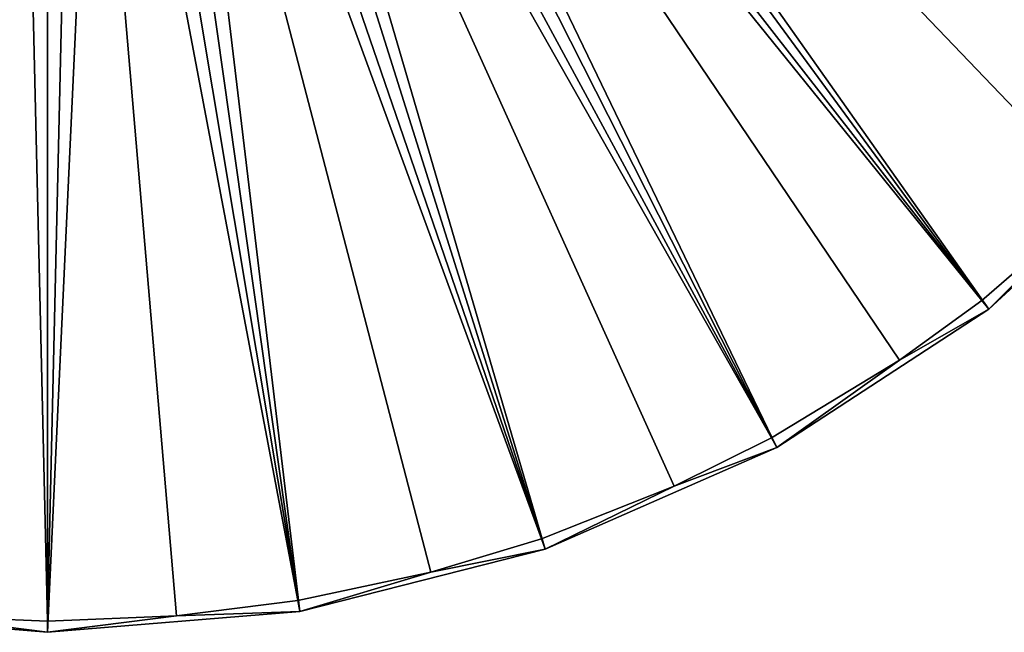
# Model space of a CAD drawing. Header units: millimetres. Extents: x 1 to 171, y -85 to 85.
# Tile 7 of 24: x 85 to 139, y -85 to -51. Entities that reach past the tile are written whole.
import ezdxf

# ---------------------------------------------------------------- set-up
doc = ezdxf.new("R2010")
doc.units = ezdxf.units.MM
doc.header["$LTSCALE"] = 25.4
doc.layers.get('0').update_dxf_attribs({"true_color": 0xff5454})

# ---------------------------------------------------------------- blocks, each defined once
blk = doc.blocks.new('CAMELEON-HERMANOS-A-8034.STL')
at = {"color": 250, "true_color": 0x262626}
mesh = blk.add_polyface(dxfattribs=at)
corners = [(148.821, -57.701, 0.519), (101.931, -10.316, 79.572), (100.018, -12.774, 79.572), (157.463, -46.597, 0.519)]
mesh.append_faces([[corners[k] for k in face] for face in [(0, 1, 2), (1, 0, 3)]], dxfattribs={"vtx0": -1, "color": 250})
mesh = blk.add_polyface(dxfattribs=at)
corners = [(148.37, -57.286, 0.005), (98.78, -13.187, 79.038), (100.826, -10.861, 79.038)]
mesh.append_faces([[corners[k] for k in face] for face in [(0, 1, 2)]], dxfattribs={"color": 250})
mesh = blk.add_polyface(dxfattribs=at)
corners = [(154.145, -50.295, 0.005), (148.37, -57.286, 0.005), (100.826, -10.861, 79.038)]
mesh.append_faces([[corners[k] for k in face] for face in [(0, 1, 2)]], dxfattribs={"color": 250})
mesh = blk.add_polyface(dxfattribs=at)
corners = [(138.469, -67.231, 0.519), (100.018, -12.774, 79.572), (97.726, -14.884, 79.572), (148.821, -57.701, 0.519)]
mesh.append_faces([[corners[k] for k in face] for face in [(0, 1, 2), (1, 0, 3)]], dxfattribs={"vtx0": -1, "color": 250})
mesh = blk.add_polyface(dxfattribs=at)
corners = [(138.093, -66.747, 0.005), (96.369, -15.133, 79.038), (98.78, -13.187, 79.038)]
mesh.append_faces([[corners[k] for k in face] for face in [(0, 1, 2)]], dxfattribs={"color": 250})
mesh = blk.add_polyface(dxfattribs=at)
corners = [(148.37, -57.286, 0.005), (144.667, -61.064, 0.005), (98.78, -13.187, 79.038)]
mesh.append_faces([[corners[k] for k in face] for face in [(0, 1, 2)]], dxfattribs={"color": 250})
mesh = blk.add_polyface(dxfattribs=at)
corners = [(144.667, -61.064, 0.005), (138.093, -66.747, 0.005), (98.78, -13.187, 79.038)]
mesh.append_faces([[corners[k] for k in face] for face in [(0, 1, 2)]], dxfattribs={"color": 250})
mesh = blk.add_polyface(dxfattribs=at)
corners = [(96.369, -15.133, 79.038), (126.398, -74.387, 0.005), (93.665, -16.644, 79.038)]
mesh.append_faces([[corners[k] for k in face] for face in [(0, 1, 2)]], dxfattribs={"color": 250})
mesh = blk.add_polyface(dxfattribs=at)
corners = [(97.726, -14.884, 79.572), (126.689, -74.926, 0.519), (138.469, -67.231, 0.519), (95.118, -16.588, 79.572)]
mesh.append_faces([[corners[k] for k in face] for face in [(0, 1, 2), (1, 0, 3)]], dxfattribs={"vtx0": -1, "color": 250})
mesh = blk.add_polyface(dxfattribs=at)
corners = [(138.093, -66.747, 0.005), (133.505, -70.077, 0.005), (96.369, -15.133, 79.038)]
mesh.append_faces([[corners[k] for k in face] for face in [(0, 1, 2)]], dxfattribs={"color": 250})
mesh = blk.add_polyface(dxfattribs=at)
corners = [(96.369, -15.133, 79.038), (133.505, -70.077, 0.005), (126.398, -74.387, 0.005)]
mesh.append_faces([[corners[k] for k in face] for face in [(0, 1, 2)]], dxfattribs={"color": 250})
mesh = blk.add_polyface(dxfattribs=at)
corners = [(93.665, -16.644, 79.038), (113.605, -79.999, 0.005), (90.744, -17.676, 79.038)]
mesh.append_faces([[corners[k] for k in face] for face in [(0, 1, 2)]], dxfattribs={"color": 250})
mesh = blk.add_polyface(dxfattribs=at)
corners = [(95.118, -16.588, 79.572), (113.804, -80.579, 0.519), (126.689, -74.926, 0.519), (92.266, -17.839, 79.572)]
mesh.append_faces([[corners[k] for k in face] for face in [(0, 1, 2), (1, 0, 3)]], dxfattribs={"vtx0": -1, "color": 250})
mesh = blk.add_polyface(dxfattribs=at)
corners = [(93.665, -16.644, 79.038), (126.398, -74.387, 0.005), (120.981, -77.073, 0.005)]
mesh.append_faces([[corners[k] for k in face] for face in [(0, 1, 2)]], dxfattribs={"color": 250})
mesh = blk.add_polyface(dxfattribs=at)
corners = [(93.665, -16.644, 79.038), (120.981, -77.073, 0.005), (113.605, -79.999, 0.005)]
mesh.append_faces([[corners[k] for k in face] for face in [(0, 1, 2)]], dxfattribs={"color": 250})
mesh = blk.add_polyface(dxfattribs=at)
corners = [(90.744, -17.676, 79.038), (100.063, -83.428, 0.005), (87.69, -18.199, 79.038)]
mesh.append_faces([[corners[k] for k in face] for face in [(0, 1, 2)]], dxfattribs={"color": 250})
mesh = blk.add_polyface(dxfattribs=at)
corners = [(92.266, -17.839, 79.572), (100.164, -84.033, 0.519), (113.804, -80.579, 0.519), (89.246, -18.604, 79.572)]
mesh.append_faces([[corners[k] for k in face] for face in [(0, 1, 2), (1, 0, 3)]], dxfattribs={"vtx0": -1, "color": 250})
mesh = blk.add_polyface(dxfattribs=at)
corners = [(90.744, -17.676, 79.038), (113.605, -79.999, 0.005), (107.454, -81.853, 0.005)]
mesh.append_faces([[corners[k] for k in face] for face in [(0, 1, 2)]], dxfattribs={"color": 250})
mesh = blk.add_polyface(dxfattribs=at)
corners = [(90.744, -17.676, 79.038), (107.454, -81.853, 0.005), (100.063, -83.428, 0.005)]
mesh.append_faces([[corners[k] for k in face] for face in [(0, 1, 2)]], dxfattribs={"color": 250})
mesh = blk.add_polyface(dxfattribs=at)
corners = [(86.141, -18.861, 79.572), (72.119, -84.033, 0.519), (86.141, -85.195, 0.519), (83.037, -18.604, 79.572)]
mesh.append_faces([[corners[k] for k in face] for face in [(0, 1, 2), (1, 0, 3)]], dxfattribs={"vtx0": -1, "color": 250})
mesh = blk.add_polyface(dxfattribs=at)
corners = [(84.592, -18.199, 79.038), (86.141, -84.582, 0.005), (78.968, -84.277, 0.005)]
mesh.append_faces([[corners[k] for k in face] for face in [(0, 1, 2)]], dxfattribs={"color": 250})
mesh = blk.add_polyface(dxfattribs=at)
corners = [(87.69, -18.199, 79.038), (86.141, -84.582, 0.005), (84.592, -18.199, 79.038)]
mesh.append_faces([[corners[k] for k in face] for face in [(0, 1, 2)]], dxfattribs={"color": 250})
mesh = blk.add_polyface(dxfattribs=at)
corners = [(87.69, -18.199, 79.038), (93.314, -84.277, 0.005), (86.141, -84.582, 0.005)]
mesh.append_faces([[corners[k] for k in face] for face in [(0, 1, 2)]], dxfattribs={"color": 250})
mesh = blk.add_polyface(dxfattribs=at)
corners = [(89.246, -18.604, 79.572), (86.141, -85.195, 0.519), (100.164, -84.033, 0.519), (86.141, -18.861, 79.572)]
mesh.append_faces([[corners[k] for k in face] for face in [(0, 1, 2), (1, 0, 3)]], dxfattribs={"vtx0": -1, "color": 250})
mesh = blk.add_polyface(dxfattribs=at)
corners = [(87.69, -18.199, 79.038), (100.063, -83.428, 0.005), (93.314, -84.277, 0.005)]
mesh.append_faces([[corners[k] for k in face] for face in [(0, 1, 2)]], dxfattribs={"color": 250})
mesh = blk.add_polyface(dxfattribs=at)
corners = [(138.469, -67.231, 0.519), (144.667, -61.064, 0.005), (148.821, -57.701, 0.519)]
mesh.append_faces([[corners[k] for k in face] for face in [(0, 1, 2)]], dxfattribs={"color": 250})
mesh = blk.add_polyface(dxfattribs=at)
corners = [(144.667, -61.064, 0.005), (138.469, -67.231, 0.519), (138.093, -66.747, 0.005)]
mesh.append_faces([[corners[k] for k in face] for face in [(0, 1, 2)]], dxfattribs={"color": 250})
mesh = blk.add_polyface(dxfattribs=at)
corners = [(138.469, -67.231, 0.519), (133.505, -70.077, 0.005), (138.093, -66.747, 0.005)]
mesh.append_faces([[corners[k] for k in face] for face in [(0, 1, 2)]], dxfattribs={"color": 250})
mesh = blk.add_polyface(dxfattribs=at)
corners = [(126.689, -74.926, 0.519), (133.505, -70.077, 0.005), (138.469, -67.231, 0.519)]
mesh.append_faces([[corners[k] for k in face] for face in [(0, 1, 2)]], dxfattribs={"color": 250})
mesh = blk.add_polyface(dxfattribs=at)
corners = [(133.505, -70.077, 0.005), (126.689, -74.926, 0.519), (126.398, -74.387, 0.005)]
mesh.append_faces([[corners[k] for k in face] for face in [(0, 1, 2)]], dxfattribs={"color": 250})
mesh = blk.add_polyface(dxfattribs=at)
corners = [(126.689, -74.926, 0.519), (120.981, -77.073, 0.005), (126.398, -74.387, 0.005)]
mesh.append_faces([[corners[k] for k in face] for face in [(0, 1, 2)]], dxfattribs={"color": 250})
mesh = blk.add_polyface(dxfattribs=at)
corners = [(113.804, -80.579, 0.519), (120.981, -77.073, 0.005), (126.689, -74.926, 0.519)]
mesh.append_faces([[corners[k] for k in face] for face in [(0, 1, 2)]], dxfattribs={"color": 250})
mesh = blk.add_polyface(dxfattribs=at)
corners = [(120.981, -77.073, 0.005), (113.804, -80.579, 0.519), (113.605, -79.999, 0.005)]
mesh.append_faces([[corners[k] for k in face] for face in [(0, 1, 2)]], dxfattribs={"color": 250})
mesh = blk.add_polyface(dxfattribs=at)
corners = [(113.804, -80.579, 0.519), (107.454, -81.853, 0.005), (113.605, -79.999, 0.005)]
mesh.append_faces([[corners[k] for k in face] for face in [(0, 1, 2)]], dxfattribs={"color": 250})
mesh = blk.add_polyface(dxfattribs=at)
corners = [(100.164, -84.033, 0.519), (107.454, -81.853, 0.005), (113.804, -80.579, 0.519)]
mesh.append_faces([[corners[k] for k in face] for face in [(0, 1, 2)]], dxfattribs={"color": 250})
mesh = blk.add_polyface(dxfattribs=at)
corners = [(107.454, -81.853, 0.005), (100.164, -84.033, 0.519), (100.063, -83.428, 0.005)]
mesh.append_faces([[corners[k] for k in face] for face in [(0, 1, 2)]], dxfattribs={"color": 250})
mesh = blk.add_polyface(dxfattribs=at)
corners = [(100.164, -84.033, 0.519), (93.314, -84.277, 0.005), (100.063, -83.428, 0.005)]
mesh.append_faces([[corners[k] for k in face] for face in [(0, 1, 2)]], dxfattribs={"color": 250})
mesh = blk.add_polyface(dxfattribs=at)
corners = [(72.119, -84.033, 0.519), (78.968, -84.277, 0.005), (86.141, -85.195, 0.519)]
mesh.append_faces([[corners[k] for k in face] for face in [(0, 1, 2)]], dxfattribs={"color": 250})
mesh = blk.add_polyface(dxfattribs=at)
corners = [(86.141, -85.195, 0.519), (78.968, -84.277, 0.005), (86.141, -84.582, 0.005)]
mesh.append_faces([[corners[k] for k in face] for face in [(0, 1, 2)]], dxfattribs={"color": 250})
mesh = blk.add_polyface(dxfattribs=at)
corners = [(86.141, -85.195, 0.519), (93.314, -84.277, 0.005), (100.164, -84.033, 0.519)]
mesh.append_faces([[corners[k] for k in face] for face in [(0, 1, 2)]], dxfattribs={"color": 250})
mesh = blk.add_polyface(dxfattribs=at)
corners = [(93.314, -84.277, 0.005), (86.141, -85.195, 0.519), (86.141, -84.582, 0.005)]
mesh.append_faces([[corners[k] for k in face] for face in [(0, 1, 2)]], dxfattribs={"color": 250})

msp = doc.modelspace()

# ---------------------------------------------------------------- block references
at = {"color": 0}
msp.add_blockref('CAMELEON-HERMANOS-A-8034.STL', (0, 0), dxfattribs=at)

doc.saveas('drawing.dxf')
